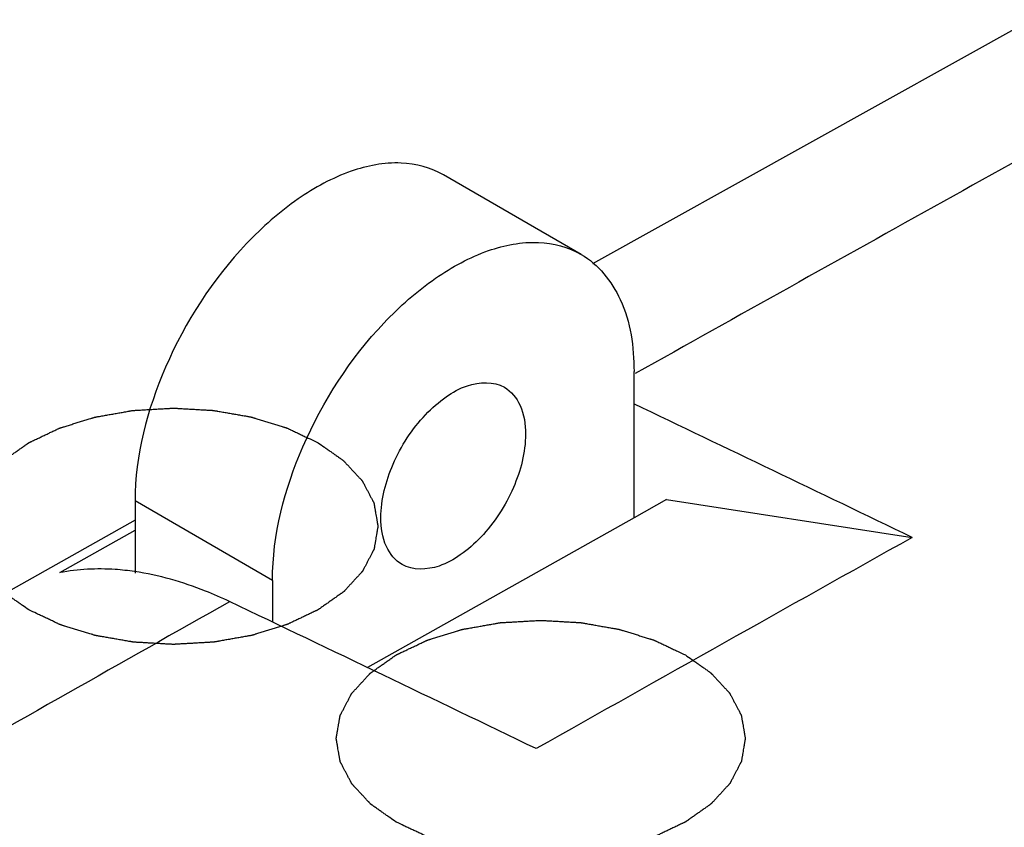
# Model space of a CAD drawing. Header units: millimetres. Extents: x 0 to 594, y 0 to 439.
# Tile 40 of 57: x 468.72 to 473.54, y 385.1 to 389.05. Entities that reach past the tile are written whole.
import ezdxf

# ---------------------------------------------------------------- set-up
doc = ezdxf.new("R2010")
doc.units = ezdxf.units.MM
doc.header["$LTSCALE"] = 32.67
doc.layers.get('0').update_dxf_attribs({"linetype": 'CONTINUOUS'})

msp = doc.modelspace()

# ---------------------------------------------------------------- linework, layer by layer
at = {"color": 7, "linetype": 'Continuous'}
for p, q in [((471.524, 387.8582), (473.6658, 389.0493)), ((471.4667, 387.9027), (470.7949, 388.2905)), ((471.7256, 386.6151), (471.7256, 387.3305)), ((469.2861, 386.6977), (469.2861, 386.3451)), ((469.9578, 386.3099), (469.2861, 386.6977)), ((471.8847, 386.7042), (471.7256, 386.6152)), ((471.8847, 386.7042), (473.0857, 386.5195)), ((471.7256, 386.6152), (470.4222, 385.884)), ((468.9187, 386.3474), (469.2861, 386.5544)), ((469.9578, 386.3099), (469.9578, 386.1058))]:
    msp.add_line(p, q, dxfattribs=at)
msp.add_lwpolyline([(469.2861, 386.6036), (468.1989, 385.9926), (465.4933, 384.4559)], dxfattribs=at)
for centre, radius, start, end in [((810.3477, -217.5799), 693.2278, 118.9542198, 119.2396107), ((306.9356, 41.7386), 382.7266, 64.270558, 64.496374), ((798.0312, -194.5175), 665.7278, 119.2161456, 119.3975971), ((815.8632, -227.3844), 704.4772, 119.4265295, 119.7222478), ((305.1372, 40.7955), 382.6292, 64.270184, 64.519036)]:
    msp.add_arc(centre, radius, start, end, dxfattribs=at)
for points, knots in [([(470.7949, 388.2905), (470.7325, 388.3265), (470.5756, 388.3669), (470.3231, 388.3163), (470.0651, 388.1754), (469.7267, 387.8752), (469.4088, 387.3838), (469.2861, 386.921), (469.2861, 386.6977)], [0, 0, 0, 0, 0.087148, 0.186861, 0.304538, 0.438679, 0.730126, 1, 1, 1, 1]), ([(469.9578, 386.3099), (469.9578, 386.5331), (470.0806, 386.996), (470.3984, 387.4874), (470.7369, 387.7876), (470.9949, 387.9285), (471.2474, 387.9791), (471.4042, 387.9387), (471.4667, 387.9027)], [0, 0, 0, 0, 0.269874, 0.561321, 0.695462, 0.813139, 0.912852, 1, 1, 1, 1]), ([(471.4667, 387.9027), (471.551, 387.854), (471.6966, 387.6717), (471.7256, 387.4499), (471.7256, 387.3305)], [0, 0, 0, 0, 0.449171, 1, 1, 1, 1]), ([(470.4881, 386.616), (470.4881, 386.7054), (470.5374, 386.8905), (470.664, 387.0872), (470.8004, 387.2069), (470.9249, 387.2775), (471.0394, 387.2834), (471.0917, 387.2532)], [0, 0, 0, 0, 0.271099, 0.563793, 0.698524, 0.816708, 1, 1, 1, 1]), ([(471.0917, 387.2532), (471.1254, 387.2337), (471.1837, 387.1608), (471.1952, 387.072), (471.1952, 387.0243)], [0, 0, 0, 0, 0.449249, 1, 1, 1, 1]), ([(471.1952, 387.0243), (471.1952, 386.935), (471.146, 386.7499), (471.0194, 386.5531), (470.883, 386.4334), (470.7585, 386.3628), (470.644, 386.357), (470.5917, 386.3872)], [0, 0, 0, 0, 0.271099, 0.563793, 0.698524, 0.816708, 1, 1, 1, 1]), ([(470.5917, 386.3872), (470.558, 386.4066), (470.4997, 386.4796), (470.4881, 386.5683), (470.4881, 386.616)], [0, 0, 0, 0, 0.449249, 1, 1, 1, 1]), ([(469.284, 386.3527), (469.2524, 386.3573), (469.131, 386.3706), (469.0072, 386.3647), (468.9187, 386.3474)], [0, 0, 0, 0, 0.261558, 1, 1, 1, 1]), ([(469.7486, 386.2057), (469.7097, 386.2242), (469.5607, 386.2896), (469.4024, 386.3354), (469.284, 386.3527)], [0, 0, 0, 0, 0.264829, 1, 1, 1, 1])]:
    msp.add_open_spline(points, degree=3, knots=knots, dxfattribs=at)
at = {"color": 40, "linetype": 'Continuous'}
for points in [[(468.7665, 386.1658), (468.7561, 386.1731), (468.7406, 386.184), (468.72, 386.1985), (468.7045, 386.2094), (468.6916, 386.2184), (468.6813, 386.2257), (468.6735, 386.2311), (468.6658, 386.2366), (468.6594, 386.2411), (468.6542, 386.2447), (468.651, 386.247), (468.6484, 386.2488), (468.6464, 386.2502), (468.6448, 386.2513), (468.6437, 386.2521), (468.6431, 386.2526), (468.6425, 386.2529), (468.6422, 386.2533), (468.6417, 386.2538), (468.6409, 386.2547), (468.6397, 386.256), (468.6383, 386.2576), (468.6363, 386.2596), (468.6339, 386.2622), (468.6301, 386.2663), (468.6253, 386.2715), (468.6195, 386.2777), (468.6138, 386.2839), (468.6061, 386.2922), (468.5965, 386.3026), (468.5869, 386.3129), (468.5792, 386.3212), (468.5734, 386.3274), (468.5676, 386.3336), (468.5628, 386.3388), (468.559, 386.3429), (468.5566, 386.3455), (468.5547, 386.3475), (468.5532, 386.3491), (468.552, 386.3504), (468.5512, 386.3513), (468.5507, 386.3518), (468.5503, 386.3522), (468.5501, 386.3526), (468.5498, 386.3532), (468.5493, 386.3542), (468.5486, 386.3556), (468.5477, 386.3573), (468.5465, 386.3595), (468.545, 386.3623), (468.5426, 386.3668), (468.5397, 386.3724), (468.5361, 386.3791), (468.5325, 386.3859), (468.5278, 386.3949), (468.5218, 386.4061), (468.5159, 386.4173), (468.5111, 386.4263), (468.5076, 386.433), (468.504, 386.4398), (468.501, 386.4454), (468.4986, 386.4499), (468.4972, 386.4527), (468.496, 386.4549), (468.4951, 386.4566), (468.4943, 386.458), (468.4938, 386.459), (468.4935, 386.4595), (468.4932, 386.46), (468.4932, 386.4604), (468.4931, 386.461), (468.4929, 386.462), (468.4927, 386.4635), (468.4924, 386.4653), (468.492, 386.4677), (468.4914, 386.4707), (468.4906, 386.4754), (468.4896, 386.4814), (468.4884, 386.4885), (468.4871, 386.4956), (468.4855, 386.5051), (468.4834, 386.517), (468.4814, 386.5289), (468.4797, 386.5384), (468.4785, 386.5455), (468.4773, 386.5527), (468.4762, 386.5586), (468.4754, 386.5634), (468.4749, 386.5663), (468.4745, 386.5687), (468.4742, 386.5705), (468.4739, 386.572), (468.4737, 386.573), (468.4736, 386.5736), (468.4735, 386.5741), (468.4736, 386.5745), (468.4737, 386.5751), (468.4739, 386.5761), (468.4742, 386.5776), (468.4745, 386.5793), (468.4748, 386.5817), (468.4753, 386.5846), (468.4761, 386.5893), (468.4771, 386.5951), (468.4783, 386.6021), (468.4795, 386.6091), (468.4811, 386.6185), (468.4831, 386.6301), (468.4851, 386.6418), (468.4867, 386.6512), (468.4878, 386.6582), (468.489, 386.6652), (468.49, 386.671), (468.4908, 386.6757), (468.4913, 386.6786), (468.4917, 386.681), (468.492, 386.6827), (468.4923, 386.6842), (468.4924, 386.6852), (468.4925, 386.6858), (468.4926, 386.6862), (468.4928, 386.6866), (468.4931, 386.6872), (468.4936, 386.6882), (468.4944, 386.6896), (468.4952, 386.6913), (468.4964, 386.6935), (468.4979, 386.6963), (468.5002, 386.7008), (468.5032, 386.7064), (468.5067, 386.7132), (468.5102, 386.7199), (468.5149, 386.7289), (468.5208, 386.7401), (468.5267, 386.7514), (468.5314, 386.7604), (468.5349, 386.7671), (468.5384, 386.7739), (468.5414, 386.7795), (468.5437, 386.784), (468.5452, 386.7868), (468.5464, 386.789), (468.5472, 386.7907), (468.548, 386.7921), (468.5485, 386.7931), (468.5488, 386.7937), (468.549, 386.7941), (468.5494, 386.7945), (468.5498, 386.795), (468.5507, 386.7959), (468.5519, 386.7972), (468.5533, 386.7987), (468.5552, 386.8008), (468.5576, 386.8034), (468.5614, 386.8076), (468.5662, 386.8127), (468.5719, 386.819), (468.5776, 386.8252), (468.5853, 386.8335), (468.5948, 386.8438), (468.6044, 386.8542), (468.612, 386.8625), (468.6177, 386.8687), (468.6235, 386.8749), (468.6282, 386.8801), (468.632, 386.8842), (468.6344, 386.8868), (468.6363, 386.8889), (468.6378, 386.8905), (468.639, 386.8918), (468.6398, 386.8927), (468.6403, 386.8932), (468.6406, 386.8936), (468.6411, 386.8939), (468.6418, 386.8944), (468.6429, 386.8952), (468.6446, 386.8963), (468.6465, 386.8977), (468.6492, 386.8996), (468.6524, 386.9019), (468.6577, 386.9056), (468.6642, 386.9102), (468.6721, 386.9158), (468.68, 386.9213), (468.6904, 386.9287), (468.7035, 386.9379), (468.7166, 386.9472), (468.7271, 386.9546), (468.735, 386.9601), (468.7429, 386.9657), (468.7494, 386.9703), (468.7547, 386.974), (468.7579, 386.9763), (468.7606, 386.9782), (468.7625, 386.9795), (468.7641, 386.9807), (468.7655, 386.9816), (468.7664, 386.9824), (468.7676, 386.9829), (468.7692, 386.9836), (468.7712, 386.9845), (468.7735, 386.9857), (468.7767, 386.9872), (468.7806, 386.989), (468.7869, 386.992), (468.7947, 386.9957), (468.8042, 387.0002), (468.8136, 387.0047), (468.8261, 387.0106), (468.8419, 387.0181), (468.8607, 387.027), (468.8764, 387.0345), (468.889, 387.0404), (468.8968, 387.0442), (468.9031, 387.0471), (468.9078, 387.0494), (468.9118, 387.0512), (468.9145, 387.0525), (468.9161, 387.0533), (468.9172, 387.0539), (468.9186, 387.0542), (468.9204, 387.0548), (468.9235, 387.0558), (468.928, 387.0572), (468.9334, 387.0588), (468.9406, 387.061), (468.9495, 387.0638), (468.9638, 387.0683), (468.9818, 387.0738), (469.0033, 387.0805), (469.0248, 387.0871), (469.0427, 387.0927), (469.057, 387.0971), (469.066, 387.0999), (469.0731, 387.1021), (469.0785, 387.1038), (469.083, 387.1051), (469.0861, 387.1061), (469.0879, 387.1067), (469.0892, 387.1071), (469.0907, 387.1073), (469.0927, 387.1077), (469.0961, 387.1083), (469.1009, 387.1091), (469.1068, 387.1102), (469.1145, 387.1115), (469.1243, 387.1133), (469.1398, 387.116), (469.1592, 387.1194), (469.1826, 387.1236), (469.2059, 387.1277), (469.2254, 387.1311), (469.2409, 387.1339), (469.2506, 387.1356), (469.2584, 387.1369), (469.2642, 387.138), (469.2691, 387.1388), (469.2725, 387.1394), (469.2744, 387.1398), (469.2759, 387.1401), (469.2774, 387.1401), (469.2795, 387.1402), (469.2831, 387.1404), (469.2883, 387.1407), (469.2944, 387.1411), (469.3027, 387.1416), (469.313, 387.1422), (469.3294, 387.1431), (469.35, 387.1443), (469.3747, 387.1457), (469.3994, 387.1471), (469.42, 387.1483), (469.4365, 387.1493), (469.4468, 387.1499), (469.455, 387.1503), (469.4612, 387.1507), (469.4663, 387.151), (469.47, 387.1512), (469.472, 387.1513), (469.4736, 387.1515), (469.4751, 387.1513), (469.4771, 387.1512), (469.4806, 387.151), (469.4857, 387.1507), (469.4918, 387.1504), (469.4999, 387.1499), (469.51, 387.1494), (469.5262, 387.1484), (469.5464, 387.1473), (469.5707, 387.1459), (469.595, 387.1445), (469.6152, 387.1434), (469.6314, 387.1425), (469.6415, 387.1419), (469.6496, 387.1415), (469.6557, 387.1411), (469.6607, 387.1408), (469.6643, 387.1406), (469.6663, 387.1405), (469.6678, 387.1405), (469.6692, 387.1402), (469.6712, 387.1398), (469.6746, 387.1392), (469.6795, 387.1384), (469.6853, 387.1374), (469.6931, 387.136), (469.7028, 387.1343), (469.7184, 387.1316), (469.7379, 387.1282), (469.7612, 387.1241), (469.7846, 387.1201), (469.804, 387.1167), (469.8196, 387.114), (469.8293, 387.1123), (469.8371, 387.1109), (469.843, 387.1099), (469.8478, 387.109), (469.8512, 387.1085), (469.8532, 387.1081), (469.8547, 387.1079), (469.856, 387.1074), (469.8578, 387.1069), (469.8609, 387.1059), (469.8654, 387.1046), (469.8708, 387.1029), (469.878, 387.1007), (469.8869, 387.0979), (469.9013, 387.0935), (469.9192, 387.088), (469.9408, 387.0814), (469.9623, 387.0748), (469.9803, 387.0693), (469.9946, 387.0649), (470.0036, 387.0621), (470.0108, 387.0599), (470.0162, 387.0583), (470.0207, 387.0569), (470.0238, 387.0559), (470.0256, 387.0554), (470.027, 387.055), (470.0281, 387.0544), (470.0298, 387.0536), (470.0325, 387.0523), (470.0366, 387.0504), (470.0414, 387.0481), (470.0478, 387.0451), (470.0558, 387.0413), (470.0686, 387.0353), (470.0846, 387.0277), (470.1038, 387.0186), (470.123, 387.0096), (470.1486, 386.9975), (470.1679, 386.9884), (470.1807, 386.9823)], [(470.1807, 386.9823), (470.191, 386.9751), (470.2065, 386.9642), (470.2271, 386.9497), (470.2426, 386.9388), (470.2555, 386.9297), (470.2658, 386.9225), (470.2736, 386.917), (470.2813, 386.9116), (470.2878, 386.907), (470.2929, 386.9034), (470.2962, 386.9011), (470.2987, 386.8993), (470.3007, 386.898), (470.3023, 386.8968), (470.3034, 386.896), (470.304, 386.8956), (470.3046, 386.8953), (470.3049, 386.8949), (470.3054, 386.8943), (470.3062, 386.8934), (470.3074, 386.8921), (470.3089, 386.8906), (470.3108, 386.8885), (470.3132, 386.8859), (470.317, 386.8818), (470.3218, 386.8766), (470.3276, 386.8704), (470.3334, 386.8642), (470.341, 386.8559), (470.3507, 386.8456), (470.3603, 386.8353), (470.3679, 386.827), (470.3737, 386.8208), (470.3795, 386.8146), (470.3843, 386.8094), (470.3881, 386.8053), (470.3905, 386.8027), (470.3924, 386.8006), (470.3939, 386.7991), (470.3951, 386.7978), (470.3959, 386.7969), (470.3964, 386.7963), (470.3968, 386.796), (470.397, 386.7955), (470.3973, 386.795), (470.3978, 386.794), (470.3986, 386.7926), (470.3994, 386.7909), (470.4006, 386.7887), (470.4021, 386.7858), (470.4045, 386.7814), (470.4075, 386.7757), (470.411, 386.769), (470.4146, 386.7623), (470.4194, 386.7533), (470.4253, 386.7421), (470.4312, 386.7308), (470.436, 386.7219), (470.4396, 386.7151), (470.4431, 386.7084), (470.4461, 386.7028), (470.4485, 386.6983), (470.45, 386.6955), (470.4512, 386.6932), (470.452, 386.6916), (470.4528, 386.6902), (470.4533, 386.6892), (470.4536, 386.6886), (470.4539, 386.6882), (470.4539, 386.6877), (470.454, 386.6872), (470.4542, 386.6861), (470.4544, 386.6846), (470.4548, 386.6828), (470.4552, 386.6805), (470.4557, 386.6775), (470.4565, 386.6727), (470.4575, 386.6668), (470.4588, 386.6597), (470.46, 386.6525), (470.4616, 386.643), (470.4637, 386.6311), (470.4657, 386.6192), (470.4674, 386.6097), (470.4686, 386.6026), (470.4699, 386.5955), (470.4709, 386.5895), (470.4717, 386.5848), (470.4722, 386.5818), (470.4726, 386.5794), (470.4729, 386.5776), (470.4732, 386.5762), (470.4734, 386.5751), (470.4735, 386.5745), (470.4736, 386.5741), (470.4735, 386.5736), (470.4734, 386.5731), (470.4732, 386.572), (470.473, 386.5706), (470.4727, 386.5688), (470.4723, 386.5665), (470.4718, 386.5636), (470.471, 386.5589), (470.47, 386.5531), (470.4688, 386.546), (470.4676, 386.539), (470.466, 386.5297), (470.464, 386.518), (470.4621, 386.5063), (470.4605, 386.497), (470.4593, 386.49), (470.4581, 386.483), (470.4571, 386.4771), (470.4563, 386.4725), (470.4558, 386.4695), (470.4554, 386.4672), (470.4551, 386.4654), (470.4549, 386.464), (470.4547, 386.463), (470.4546, 386.4624), (470.4546, 386.4619), (470.4543, 386.4615), (470.454, 386.461), (470.4535, 386.46), (470.4528, 386.4586), (470.4519, 386.4569), (470.4507, 386.4546), (470.4492, 386.4518), (470.4469, 386.4473), (470.4439, 386.4417), (470.4404, 386.435), (470.4369, 386.4282), (470.4322, 386.4192), (470.4263, 386.408), (470.4204, 386.3968), (470.4157, 386.3878), (470.4122, 386.381), (470.4087, 386.3743), (470.4057, 386.3687), (470.4034, 386.3642), (470.4019, 386.3614), (470.4008, 386.3591), (470.3999, 386.3574), (470.3991, 386.356), (470.3986, 386.3551), (470.3983, 386.3545), (470.3981, 386.3541), (470.3977, 386.3537), (470.3973, 386.3532), (470.3964, 386.3523), (470.3952, 386.351), (470.3938, 386.3494), (470.3919, 386.3473), (470.3895, 386.3447), (470.3857, 386.3406), (470.3809, 386.3354), (470.3752, 386.3292), (470.3695, 386.323), (470.3618, 386.3147), (470.3523, 386.3043), (470.3428, 386.294), (470.3351, 386.2857), (470.3294, 386.2795), (470.3237, 386.2732), (470.3189, 386.2681), (470.3151, 386.2639), (470.3127, 386.2613), (470.3108, 386.2592), (470.3093, 386.2577), (470.3081, 386.2564), (470.3073, 386.2555), (470.3068, 386.255), (470.3065, 386.2546), (470.306, 386.2542), (470.3053, 386.2538), (470.3042, 386.253), (470.3026, 386.2518), (470.3006, 386.2504), (470.298, 386.2486), (470.2947, 386.2463), (470.2894, 386.2426), (470.2829, 386.2379), (470.275, 386.2324), (470.2672, 386.2268), (470.2567, 386.2195), (470.2436, 386.2102), (470.2305, 386.201), (470.22, 386.1936), (470.2121, 386.188), (470.2043, 386.1825), (470.1977, 386.1779), (470.1925, 386.1742), (470.1892, 386.1718), (470.1866, 386.17), (470.1846, 386.1686), (470.183, 386.1674), (470.1816, 386.1665), (470.1807, 386.1658), (470.1795, 386.1653), (470.1779, 386.1645), (470.176, 386.1636), (470.1736, 386.1625), (470.1705, 386.161), (470.1665, 386.1591), (470.1602, 386.1562), (470.1524, 386.1524), (470.143, 386.148), (470.1335, 386.1435), (470.121, 386.1375), (470.1053, 386.1301), (470.0864, 386.1211), (470.0707, 386.1137), (470.0581, 386.1077), (470.0503, 386.104), (470.044, 386.101), (470.0393, 386.0988), (470.0354, 386.0969), (470.0326, 386.0956), (470.031, 386.0949), (470.0299, 386.0943), (470.0285, 386.0939), (470.0267, 386.0933), (470.0236, 386.0924), (470.0191, 386.091), (470.0137, 386.0893), (470.0066, 386.0871), (469.9976, 386.0843), (469.9833, 386.0799), (469.9654, 386.0743), (469.9439, 386.0677), (469.9224, 386.061), (469.9044, 386.0555), (469.8901, 386.0511), (469.8812, 386.0483), (469.874, 386.0461), (469.8686, 386.0444), (469.8641, 386.043), (469.861, 386.042), (469.8592, 386.0415), (469.8579, 386.041), (469.8564, 386.0408), (469.8545, 386.0405), (469.8511, 386.0399), (469.8462, 386.039), (469.8404, 386.038), (469.8326, 386.0366), (469.8229, 386.0349), (469.8073, 386.0321), (469.7879, 386.0287), (469.7645, 386.0246), (469.7412, 386.0205), (469.7218, 386.017), (469.7062, 386.0143), (469.6965, 386.0126), (469.6887, 386.0112), (469.6829, 386.0102), (469.678, 386.0093), (469.6746, 386.0087), (469.6727, 386.0084), (469.6712, 386.0081), (469.6697, 386.008), (469.6676, 386.0079), (469.664, 386.0077), (469.6589, 386.0074), (469.6527, 386.0071), (469.6445, 386.0066), (469.6342, 386.006), (469.6177, 386.005), (469.5971, 386.0039), (469.5724, 386.0024), (469.5477, 386.001), (469.5271, 385.9998), (469.5106, 385.9989), (469.5003, 385.9983), (469.4921, 385.9978), (469.4859, 385.9974), (469.4808, 385.9972), (469.4772, 385.9969), (469.4751, 385.9968), (469.4736, 385.9967), (469.472, 385.9968), (469.47, 385.9969), (469.4665, 385.9971), (469.4614, 385.9974), (469.4554, 385.9978), (469.4473, 385.9982), (469.4371, 385.9988), (469.421, 385.9997), (469.4007, 386.0009), (469.3764, 386.0022), (469.3522, 386.0036), (469.3319, 386.0048), (469.3157, 386.0057), (469.3056, 386.0062), (469.2975, 386.0067), (469.2915, 386.007), (469.2864, 386.0073), (469.2829, 386.0075), (469.2809, 386.0077), (469.2793, 386.0077), (469.2779, 386.008), (469.2759, 386.0083), (469.2725, 386.0089), (469.2677, 386.0098), (469.2618, 386.0108), (469.254, 386.0121), (469.2443, 386.0138), (469.2287, 386.0165), (469.2093, 386.0199), (469.1859, 386.024), (469.1626, 386.0281), (469.1431, 386.0315), (469.1275, 386.0342), (469.1178, 386.0359), (469.11, 386.0372), (469.1042, 386.0383), (469.0993, 386.0391), (469.0959, 386.0397), (469.094, 386.0401), (469.0925, 386.0403), (469.0912, 386.0407), (469.0893, 386.0413), (469.0862, 386.0422), (469.0817, 386.0436), (469.0763, 386.0453), (469.0692, 386.0475), (469.0602, 386.0502), (469.0458, 386.0546), (469.0279, 386.0601), (469.0063, 386.0667), (468.9848, 386.0734), (468.9668, 386.0789), (468.9525, 386.0833), (468.9435, 386.086), (468.9363, 386.0882), (468.9309, 386.0899), (468.9265, 386.0913), (468.9233, 386.0922), (468.9215, 386.0928), (468.9201, 386.0931), (468.919, 386.0938), (468.9174, 386.0945), (468.9146, 386.0958), (468.9106, 386.0977), (468.9058, 386.1), (468.8994, 386.103), (468.8913, 386.1068), (468.8785, 386.1129), (468.8625, 386.1204), (468.8433, 386.1295), (468.8241, 386.1386), (468.7985, 386.1507), (468.7793, 386.1598), (468.7665, 386.1658)], [(470.5625, 385.1289), (470.5522, 385.1362), (470.5367, 385.147), (470.5161, 385.1616), (470.5006, 385.1724), (470.4877, 385.1815), (470.4773, 385.1888), (470.4696, 385.1942), (470.4619, 385.1996), (470.4554, 385.2042), (470.4502, 385.2078), (470.447, 385.2101), (470.4444, 385.2119), (470.4425, 385.2132), (470.4409, 385.2144), (470.4398, 385.2152), (470.4391, 385.2156), (470.4386, 385.216), (470.4383, 385.2164), (470.4378, 385.2169), (470.437, 385.2178), (470.4358, 385.2191), (470.4343, 385.2206), (470.4324, 385.2227), (470.43, 385.2253), (470.4261, 385.2294), (470.4213, 385.2346), (470.4156, 385.2408), (470.4098, 385.247), (470.4021, 385.2553), (470.3925, 385.2656), (470.3829, 385.276), (470.3752, 385.2842), (470.3695, 385.2904), (470.3637, 385.2967), (470.3589, 385.3018), (470.3551, 385.306), (470.3527, 385.3085), (470.3507, 385.3106), (470.3493, 385.3122), (470.3481, 385.3135), (470.3472, 385.3144), (470.3468, 385.3149), (470.3464, 385.3153), (470.3462, 385.3157), (470.3459, 385.3163), (470.3454, 385.3172), (470.3446, 385.3186), (470.3437, 385.3203), (470.3425, 385.3226), (470.3411, 385.3254), (470.3387, 385.3299), (470.3357, 385.3355), (470.3321, 385.3422), (470.3286, 385.3489), (470.3238, 385.3579), (470.3179, 385.3691), (470.3119, 385.3804), (470.3072, 385.3894), (470.3036, 385.3961), (470.3, 385.4028), (470.2971, 385.4084), (470.2947, 385.4129), (470.2932, 385.4157), (470.292, 385.418), (470.2911, 385.4197), (470.2904, 385.4211), (470.2899, 385.422), (470.2896, 385.4226), (470.2893, 385.423), (470.2893, 385.4235), (470.2892, 385.4241), (470.289, 385.4251), (470.2887, 385.4266), (470.2884, 385.4284), (470.288, 385.4308), (470.2875, 385.4337), (470.2867, 385.4385), (470.2856, 385.4444), (470.2844, 385.4516), (470.2832, 385.4587), (470.2815, 385.4682), (470.2795, 385.4801), (470.2774, 385.492), (470.2758, 385.5015), (470.2746, 385.5086), (470.2733, 385.5157), (470.2723, 385.5217), (470.2715, 385.5264), (470.271, 385.5294), (470.2705, 385.5318), (470.2702, 385.5336), (470.27, 385.5351), (470.2698, 385.5361), (470.2697, 385.5367), (470.2696, 385.5371), (470.2697, 385.5376), (470.2698, 385.5382), (470.27, 385.5392), (470.2702, 385.5406), (470.2705, 385.5424), (470.2709, 385.5447), (470.2714, 385.5477), (470.2722, 385.5523), (470.2732, 385.5582), (470.2744, 385.5652), (470.2756, 385.5722), (470.2772, 385.5815), (470.2791, 385.5932), (470.2811, 385.6049), (470.2827, 385.6142), (470.2839, 385.6212), (470.2851, 385.6283), (470.2861, 385.6341), (470.2869, 385.6388), (470.2874, 385.6417), (470.2878, 385.644), (470.2881, 385.6458), (470.2883, 385.6472), (470.2885, 385.6483), (470.2886, 385.6488), (470.2886, 385.6493), (470.2889, 385.6497), (470.2892, 385.6503), (470.2897, 385.6512), (470.2904, 385.6527), (470.2913, 385.6543), (470.2925, 385.6566), (470.294, 385.6594), (470.2963, 385.6639), (470.2992, 385.6695), (470.3028, 385.6762), (470.3063, 385.683), (470.311, 385.692), (470.3169, 385.7032), (470.3227, 385.7145), (470.3274, 385.7234), (470.331, 385.7302), (470.3345, 385.7369), (470.3374, 385.7425), (470.3398, 385.747), (470.3413, 385.7498), (470.3424, 385.7521), (470.3433, 385.7538), (470.344, 385.7552), (470.3446, 385.7562), (470.3449, 385.7567), (470.345, 385.7572), (470.3454, 385.7575), (470.3459, 385.7581), (470.3467, 385.759), (470.3479, 385.7603), (470.3494, 385.7618), (470.3513, 385.7639), (470.3537, 385.7665), (470.3575, 385.7706), (470.3623, 385.7758), (470.368, 385.782), (470.3737, 385.7882), (470.3813, 385.7965), (470.3909, 385.8069), (470.4004, 385.8173), (470.4081, 385.8255), (470.4138, 385.8318), (470.4195, 385.838), (470.4243, 385.8432), (470.4281, 385.8473), (470.4305, 385.8499), (470.4324, 385.852), (470.4338, 385.8535), (470.435, 385.8548), (470.4359, 385.8557), (470.4363, 385.8562), (470.4367, 385.8567), (470.4372, 385.857), (470.4378, 385.8574), (470.439, 385.8583), (470.4406, 385.8594), (470.4426, 385.8608), (470.4452, 385.8626), (470.4485, 385.865), (470.4537, 385.8687), (470.4603, 385.8733), (470.4681, 385.8788), (470.476, 385.8844), (470.4865, 385.8918), (470.4996, 385.901), (470.5127, 385.9103), (470.5232, 385.9177), (470.5311, 385.9232), (470.5389, 385.9287), (470.5455, 385.9334), (470.5507, 385.9371), (470.554, 385.9394), (470.5566, 385.9412), (470.5586, 385.9426), (470.5602, 385.9438), (470.5615, 385.9447), (470.5625, 385.9454), (470.5637, 385.9459), (470.5652, 385.9467), (470.5672, 385.9476), (470.5696, 385.9487), (470.5727, 385.9502), (470.5766, 385.9521), (470.5829, 385.9551), (470.5908, 385.9588), (470.6002, 385.9633), (470.6096, 385.9677), (470.6222, 385.9737), (470.6379, 385.9811), (470.6568, 385.9901), (470.6725, 385.9975), (470.685, 386.0035), (470.6929, 386.0072), (470.6992, 386.0102), (470.7039, 386.0124), (470.7078, 386.0143), (470.7106, 386.0156), (470.7122, 386.0163), (470.7133, 386.0169), (470.7147, 386.0173), (470.7164, 386.0179), (470.7196, 386.0188), (470.7241, 386.0202), (470.7294, 386.0219), (470.7366, 386.0241), (470.7456, 386.0269), (470.7599, 386.0313), (470.7778, 386.0369), (470.7993, 386.0435), (470.8208, 386.0502), (470.8387, 386.0557), (470.8531, 386.0602), (470.862, 386.0629), (470.8692, 386.0652), (470.8746, 386.0668), (470.8791, 386.0682), (470.8822, 386.0692), (470.884, 386.0697), (470.8853, 386.0702), (470.8868, 386.0704), (470.8887, 386.0708), (470.8921, 386.0713), (470.897, 386.0722), (470.9028, 386.0732), (470.9106, 386.0746), (470.9203, 386.0763), (470.9359, 386.0791), (470.9553, 386.0825), (470.9786, 386.0866), (471.002, 386.0907), (471.0214, 386.0942), (471.037, 386.0969), (471.0467, 386.0986), (471.0545, 386.1), (471.0603, 386.101), (471.0652, 386.1019), (471.0686, 386.1025), (471.0705, 386.1028), (471.0719, 386.1031), (471.0735, 386.1032), (471.0756, 386.1033), (471.0792, 386.1035), (471.0843, 386.1038), (471.0905, 386.1042), (471.0987, 386.1046), (471.109, 386.1052), (471.1255, 386.1062), (471.1461, 386.1074), (471.1708, 386.1088), (471.1955, 386.1102), (471.2161, 386.1114), (471.2326, 386.1124), (471.2428, 386.1129), (471.2511, 386.1134), (471.2573, 386.1138), (471.2624, 386.1141), (471.266, 386.1143), (471.2681, 386.1144), (471.2696, 386.1145), (471.2711, 386.1144), (471.2732, 386.1143), (471.2767, 386.1141), (471.2818, 386.1138), (471.2878, 386.1135), (471.2959, 386.113), (471.306, 386.1124), (471.3222, 386.1115), (471.3425, 386.1104), (471.3667, 386.109), (471.391, 386.1076), (471.4112, 386.1065), (471.4274, 386.1056), (471.4375, 386.105), (471.4456, 386.1045), (471.4517, 386.1042), (471.4568, 386.1039), (471.4603, 386.1037), (471.4623, 386.1036), (471.4639, 386.1035), (471.4653, 386.1032), (471.4673, 386.1029), (471.4707, 386.1023), (471.4755, 386.1015), (471.4814, 386.1004), (471.4891, 386.0991), (471.4989, 386.0974), (471.5145, 386.0947), (471.5339, 386.0913), (471.5573, 386.0872), (471.5806, 386.0831), (471.6001, 386.0797), (471.6157, 386.077), (471.6254, 386.0753), (471.6332, 386.074), (471.639, 386.073), (471.6439, 386.0721), (471.6473, 386.0715), (471.6492, 386.0712), (471.6507, 386.071), (471.652, 386.0705), (471.6538, 386.07), (471.657, 386.069), (471.6615, 386.0676), (471.6668, 386.066), (471.674, 386.0638), (471.683, 386.061), (471.6974, 386.0566), (471.7153, 386.0511), (471.7368, 386.0445), (471.7584, 386.0379), (471.7763, 386.0324), (471.7907, 386.0279), (471.7997, 386.0252), (471.8069, 386.023), (471.8122, 386.0213), (471.8167, 386.02), (471.8199, 386.019), (471.8216, 386.0184), (471.823, 386.0181), (471.8242, 386.0174), (471.8258, 386.0167), (471.8286, 386.0154), (471.8326, 386.0135), (471.8374, 386.0112), (471.8438, 386.0082), (471.8518, 386.0044), (471.8646, 385.9984), (471.8806, 385.9908), (471.8999, 385.9817), (471.9191, 385.9726), (471.9447, 385.9605), (471.9639, 385.9514), (471.9767, 385.9454)], [(471.9767, 385.9454), (471.987, 385.9381), (472.0025, 385.9272), (472.0232, 385.9127), (472.0387, 385.9019), (472.0516, 385.8928), (472.0619, 385.8855), (472.0696, 385.8801), (472.0774, 385.8746), (472.0838, 385.8701), (472.089, 385.8665), (472.0922, 385.8642), (472.0948, 385.8624), (472.0967, 385.861), (472.0983, 385.8599), (472.0995, 385.8591), (472.1001, 385.8587), (472.1006, 385.8583), (472.101, 385.8579), (472.1014, 385.8574), (472.1023, 385.8565), (472.1035, 385.8552), (472.1049, 385.8537), (472.1068, 385.8516), (472.1092, 385.849), (472.1131, 385.8449), (472.1179, 385.8397), (472.1237, 385.8335), (472.1294, 385.8273), (472.1371, 385.819), (472.1467, 385.8087), (472.1563, 385.7983), (472.164, 385.79), (472.1698, 385.7838), (472.1755, 385.7776), (472.1803, 385.7725), (472.1842, 385.7683), (472.1866, 385.7657), (472.1885, 385.7637), (472.1899, 385.7621), (472.1911, 385.7608), (472.192, 385.7599), (472.1925, 385.7594), (472.1929, 385.759), (472.193, 385.7586), (472.1934, 385.758), (472.1939, 385.7571), (472.1946, 385.7556), (472.1955, 385.754), (472.1967, 385.7517), (472.1982, 385.7489), (472.2006, 385.7444), (472.2035, 385.7388), (472.2071, 385.7321), (472.2107, 385.7253), (472.2154, 385.7164), (472.2214, 385.7051), (472.2273, 385.6939), (472.2321, 385.6849), (472.2356, 385.6782), (472.2392, 385.6715), (472.2422, 385.6659), (472.2445, 385.6614), (472.246, 385.6586), (472.2472, 385.6563), (472.2481, 385.6546), (472.2488, 385.6532), (472.2494, 385.6522), (472.2497, 385.6517), (472.2499, 385.6513), (472.25, 385.6508), (472.2501, 385.6502), (472.2502, 385.6492), (472.2505, 385.6477), (472.2508, 385.6459), (472.2512, 385.6435), (472.2517, 385.6406), (472.2526, 385.6358), (472.2536, 385.6299), (472.2548, 385.6227), (472.2561, 385.6156), (472.2577, 385.6061), (472.2598, 385.5942), (472.2618, 385.5823), (472.2635, 385.5728), (472.2647, 385.5657), (472.2659, 385.5585), (472.2669, 385.5526), (472.2678, 385.5478), (472.2683, 385.5449), (472.2687, 385.5425), (472.269, 385.5407), (472.2693, 385.5392), (472.2694, 385.5382), (472.2695, 385.5376), (472.2697, 385.5371), (472.2695, 385.5367), (472.2695, 385.5361), (472.2693, 385.5351), (472.269, 385.5336), (472.2687, 385.5319), (472.2683, 385.5296), (472.2678, 385.5266), (472.267, 385.522), (472.266, 385.5161), (472.2649, 385.5091), (472.2637, 385.5021), (472.2621, 385.4928), (472.2601, 385.4811), (472.2581, 385.4694), (472.2565, 385.4601), (472.2553, 385.453), (472.2541, 385.446), (472.2532, 385.4402), (472.2524, 385.4355), (472.2519, 385.4326), (472.2515, 385.4303), (472.2512, 385.4285), (472.2509, 385.4271), (472.2508, 385.426), (472.2506, 385.4254), (472.2506, 385.425), (472.2503, 385.4246), (472.2501, 385.424), (472.2495, 385.423), (472.2488, 385.4216), (472.2479, 385.42), (472.2468, 385.4177), (472.2453, 385.4149), (472.2429, 385.4104), (472.24, 385.4048), (472.2365, 385.398), (472.2329, 385.3913), (472.2282, 385.3823), (472.2224, 385.3711), (472.2165, 385.3598), (472.2118, 385.3508), (472.2083, 385.3441), (472.2047, 385.3374), (472.2018, 385.3317), (472.1995, 385.3273), (472.198, 385.3244), (472.1968, 385.3222), (472.1959, 385.3205), (472.1952, 385.3191), (472.1947, 385.3181), (472.1944, 385.3176), (472.1942, 385.3171), (472.1938, 385.3168), (472.1933, 385.3162), (472.1925, 385.3153), (472.1913, 385.314), (472.1899, 385.3125), (472.188, 385.3104), (472.1856, 385.3078), (472.1818, 385.3037), (472.177, 385.2985), (472.1713, 385.2923), (472.1655, 385.286), (472.1579, 385.2778), (472.1484, 385.2674), (472.1388, 385.257), (472.1312, 385.2487), (472.1254, 385.2425), (472.1197, 385.2363), (472.1149, 385.2311), (472.1111, 385.227), (472.1087, 385.2244), (472.1068, 385.2223), (472.1054, 385.2208), (472.1042, 385.2195), (472.1034, 385.2186), (472.1029, 385.218), (472.1026, 385.2176), (472.102, 385.2173), (472.1014, 385.2168), (472.1002, 385.216), (472.0986, 385.2149), (472.0966, 385.2135), (472.094, 385.2116), (472.0907, 385.2093), (472.0855, 385.2056), (472.079, 385.201), (472.0711, 385.1955), (472.0632, 385.1899), (472.0527, 385.1825), (472.0396, 385.1733), (472.0265, 385.164), (472.016, 385.1566), (472.0082, 385.1511), (472.0003, 385.1455), (471.9938, 385.1409), (471.9885, 385.1372), (471.9852, 385.1349), (471.9826, 385.1331), (471.9807, 385.1317), (471.979, 385.1305), (471.9777, 385.1296), (471.9768, 385.1289), (471.9755, 385.1284), (471.974, 385.1276), (471.972, 385.1267), (471.9697, 385.1256), (471.9665, 385.1241), (471.9626, 385.1222), (471.9563, 385.1192), (471.9485, 385.1155), (471.939, 385.111), (471.9296, 385.1066), (471.917, 385.1006), (471.9013, 385.0931), (471.8825, 385.0842), (471.8668, 385.0768), (471.8542, 385.0708), (471.8463, 385.0671), (471.8401, 385.0641), (471.8353, 385.0619), (471.8314, 385.06), (471.8287, 385.0587), (471.8271, 385.058), (471.826, 385.0573), (471.8246, 385.057), (471.8228, 385.0564), (471.8196, 385.0554), (471.8152, 385.0541), (471.8098, 385.0524), (471.8026, 385.0502), (471.7937, 385.0474), (471.7793, 385.043), (471.7614, 385.0374), (471.7399, 385.0308), (471.7184, 385.0241), (471.7005, 385.0186), (471.6862, 385.0141), (471.6772, 385.0113), (471.67, 385.0091), (471.6647, 385.0075), (471.6602, 385.0061), (471.6571, 385.0051), (471.6553, 385.0046), (471.654, 385.0041), (471.6525, 385.0039), (471.6505, 385.0035), (471.6471, 385.0029), (471.6423, 385.0021), (471.6364, 385.001), (471.6286, 384.9997), (471.6189, 384.998), (471.6034, 384.9952), (471.5839, 384.9918), (471.5606, 384.9877), (471.5373, 384.9835), (471.5178, 384.9801), (471.5023, 384.9774), (471.4926, 384.9757), (471.4848, 384.9743), (471.4789, 384.9733), (471.4741, 384.9724), (471.4707, 384.9718), (471.4687, 384.9715), (471.4673, 384.9711), (471.4657, 384.9711), (471.4637, 384.971), (471.4601, 384.9708), (471.4549, 384.9705), (471.4487, 384.9701), (471.4405, 384.9697), (471.4302, 384.9691), (471.4137, 384.9681), (471.3932, 384.9669), (471.3685, 384.9655), (471.3437, 384.9641), (471.3232, 384.9629), (471.3067, 384.9619), (471.2964, 384.9613), (471.2882, 384.9609), (471.282, 384.9605), (471.2768, 384.9602), (471.2732, 384.96), (471.2712, 384.9599), (471.2696, 384.9598), (471.2681, 384.9599), (471.2661, 384.96), (471.2625, 384.9602), (471.2575, 384.9605), (471.2514, 384.9608), (471.2433, 384.9613), (471.2332, 384.9619), (471.217, 384.9628), (471.1968, 384.9639), (471.1725, 384.9653), (471.1482, 384.9667), (471.128, 384.9678), (471.1118, 384.9687), (471.1017, 384.9693), (471.0936, 384.9698), (471.0875, 384.9701), (471.0825, 384.9704), (471.0789, 384.9706), (471.0769, 384.9707), (471.0754, 384.9707), (471.0739, 384.9711), (471.072, 384.9714), (471.0686, 384.972), (471.0637, 384.9728), (471.0579, 384.9739), (471.0501, 384.9752), (471.0404, 384.9769), (471.0248, 384.9796), (471.0053, 384.983), (470.982, 384.9871), (470.9586, 384.9912), (470.9392, 384.9945), (470.9236, 384.9973), (470.9139, 384.999), (470.9061, 385.0003), (470.9002, 385.0013), (470.8954, 385.0022), (470.892, 385.0028), (470.89, 385.0031), (470.8885, 385.0033), (470.8872, 385.0038), (470.8854, 385.0043), (470.8823, 385.0053), (470.8778, 385.0067), (470.8724, 385.0083), (470.8652, 385.0105), (470.8562, 385.0133), (470.8419, 385.0177), (470.8239, 385.0232), (470.8024, 385.0298), (470.7809, 385.0364), (470.7629, 385.0419), (470.7485, 385.0463), (470.7396, 385.0491), (470.7324, 385.0513), (470.727, 385.053), (470.7225, 385.0543), (470.7194, 385.0553), (470.7176, 385.0559), (470.7162, 385.0562), (470.715, 385.0568), (470.7134, 385.0576), (470.7106, 385.0589), (470.7066, 385.0608), (470.7018, 385.0631), (470.6954, 385.0661), (470.6874, 385.0699), (470.6746, 385.0759), (470.6586, 385.0835), (470.6394, 385.0926), (470.6202, 385.1017), (470.5945, 385.1138), (470.5753, 385.1228), (470.5625, 385.1289)]]:
    msp.add_open_spline(points, degree=3, knots=[0, 0, 0, 0, 0.015625, 0.023438, 0.03125, 0.039062, 0.042969, 0.046875, 0.050781, 0.054688, 0.056641, 0.058594, 0.05957, 0.060547, 0.061523, 0.062012, 0.062256, 0.0625, 0.062744, 0.062988, 0.063477, 0.064453, 0.06543, 0.066406, 0.068359, 0.070312, 0.074219, 0.078125, 0.082031, 0.085938, 0.09375, 0.101562, 0.105469, 0.109375, 0.113281, 0.117188, 0.119141, 0.121094, 0.12207, 0.123047, 0.124023, 0.124512, 0.124756, 0.125, 0.125244, 0.125488, 0.125977, 0.126953, 0.12793, 0.128906, 0.130859, 0.132812, 0.136719, 0.140625, 0.144531, 0.148438, 0.15625, 0.164062, 0.167969, 0.171875, 0.175781, 0.179688, 0.181641, 0.183594, 0.18457, 0.185547, 0.186523, 0.187012, 0.187256, 0.1875, 0.187744, 0.187988, 0.188477, 0.189453, 0.19043, 0.191406, 0.193359, 0.195312, 0.199219, 0.203125, 0.207031, 0.210938, 0.21875, 0.226562, 0.230469, 0.234375, 0.238281, 0.242188, 0.244141, 0.246094, 0.24707, 0.248047, 0.249023, 0.249512, 0.249756, 0.25, 0.250244, 0.250488, 0.250977, 0.251953, 0.25293, 0.253906, 0.255859, 0.257812, 0.261719, 0.265625, 0.269531, 0.273438, 0.28125, 0.289062, 0.292969, 0.296875, 0.300781, 0.304688, 0.306641, 0.308594, 0.30957, 0.310547, 0.311523, 0.312012, 0.312256, 0.3125, 0.312744, 0.312988, 0.313477, 0.314453, 0.31543, 0.316406, 0.318359, 0.320312, 0.324219, 0.328125, 0.332031, 0.335938, 0.34375, 0.351562, 0.355469, 0.359375, 0.363281, 0.367188, 0.369141, 0.371094, 0.37207, 0.373047, 0.374023, 0.374512, 0.374756, 0.375, 0.375244, 0.375488, 0.375977, 0.376953, 0.37793, 0.378906, 0.380859, 0.382812, 0.386719, 0.390625, 0.394531, 0.398438, 0.40625, 0.414062, 0.417969, 0.421875, 0.425781, 0.429688, 0.431641, 0.433594, 0.43457, 0.435547, 0.436523, 0.437012, 0.437256, 0.4375, 0.437744, 0.437988, 0.438477, 0.439453, 0.44043, 0.441406, 0.443359, 0.445312, 0.449219, 0.453125, 0.457031, 0.460938, 0.46875, 0.476562, 0.480469, 0.484375, 0.488281, 0.492188, 0.494141, 0.496094, 0.49707, 0.498047, 0.499023, 0.499512, 0.5, 0.500488, 0.500977, 0.501953, 0.50293, 0.503906, 0.505859, 0.507812, 0.511719, 0.515625, 0.519531, 0.523438, 0.53125, 0.539062, 0.546875, 0.550781, 0.554688, 0.556641, 0.558594, 0.560547, 0.561523, 0.562012, 0.5625, 0.562988, 0.563477, 0.564453, 0.566406, 0.568359, 0.570312, 0.574219, 0.578125, 0.585938, 0.59375, 0.601562, 0.609375, 0.613281, 0.617188, 0.619141, 0.621094, 0.623047, 0.624023, 0.624512, 0.625, 0.625488, 0.625977, 0.626953, 0.628906, 0.630859, 0.632812, 0.636719, 0.640625, 0.648438, 0.65625, 0.664062, 0.671875, 0.675781, 0.679688, 0.681641, 0.683594, 0.685547, 0.686523, 0.687012, 0.6875, 0.687988, 0.688477, 0.689453, 0.691406, 0.693359, 0.695312, 0.699219, 0.703125, 0.710938, 0.71875, 0.726562, 0.734375, 0.738281, 0.742188, 0.744141, 0.746094, 0.748047, 0.749023, 0.749512, 0.75, 0.750488, 0.750977, 0.751953, 0.753906, 0.755859, 0.757812, 0.761719, 0.765625, 0.773438, 0.78125, 0.789062, 0.796875, 0.800781, 0.804688, 0.806641, 0.808594, 0.810547, 0.811523, 0.812012, 0.8125, 0.812988, 0.813477, 0.814453, 0.816406, 0.818359, 0.820312, 0.824219, 0.828125, 0.835938, 0.84375, 0.851562, 0.859375, 0.863281, 0.867188, 0.869141, 0.871094, 0.873047, 0.874023, 0.874512, 0.875, 0.875488, 0.875977, 0.876953, 0.878906, 0.880859, 0.882812, 0.886719, 0.890625, 0.898438, 0.90625, 0.914062, 0.921875, 0.925781, 0.929688, 0.931641, 0.933594, 0.935547, 0.936523, 0.937012, 0.9375, 0.937988, 0.938477, 0.939453, 0.941406, 0.943359, 0.945312, 0.949219, 0.953125, 0.960938, 0.96875, 0.976562, 0.984375, 1, 1, 1, 1], dxfattribs=at)

doc.saveas('drawing.dxf')
